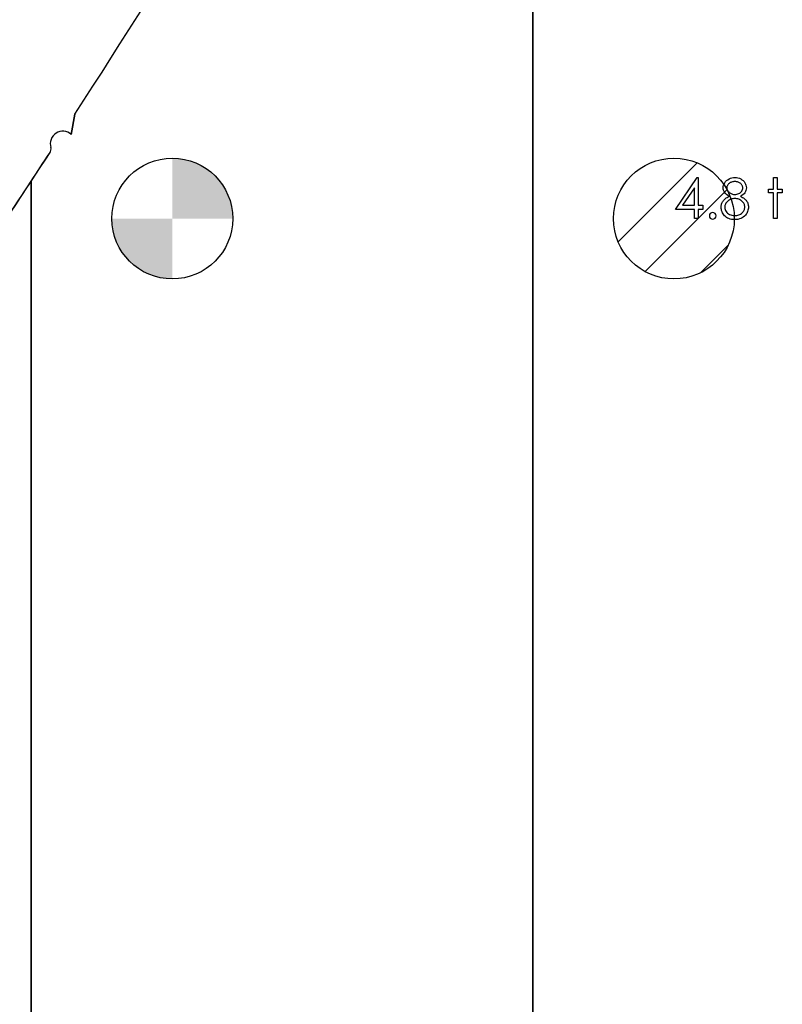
# Model space of a CAD drawing. Header units: inches. Extents: x 0.1 to 87.3, y 0.1 to 33.9.
# Tile 119 of 161: x 29.4 to 31.2, y 23.4 to 25.7. Entities that reach past the tile are written whole.
import ezdxf

# ---------------------------------------------------------------- set-up
doc = ezdxf.new("R2010")
doc.units = ezdxf.units.IN
doc.header["$MEASUREMENT"] = 0
doc.layers.add('NOTES', color=5, linetype='Continuous')
doc.dimstyles.new('SLDDIMSTYLE4', dxfattribs={"dimtxt": 0.18, "dimasz": 0.13, "dimexe": 0, "dimexo": 0.0625, "dimgap": 0, "dimtad": 0, "dimtih": 1, "dimtoh": 1, "dimdec": 0, "dimrnd": 1e-09, "dimzin": 0, "dimdsep": 46, "dimtxsty": 'Standard', "dimsah": 1, "dimcen": 0.09, "dimadec": 0, "dimazin": 0, "dimtfac": 0.13, "dimtdec": 0, "dimtofl": 0, "dimtmove": 0, "dimatfit": 3, "dimfxl": 0, "dimfrac": 2, "dimtolj": 1, "dimtzin": 0, "dimarcsym": 0})

# ---------------------------------------------------------------- blocks, each defined once
blk = doc.blocks.new('SW_HATCH_12')
at = {"color": 0, "linetype": 'Continuous', "lineweight": 18}
for p, q in [((0, 0), (-0.185, -0.185)), ((0.0697, -0.0629), (-0.1221, -0.2546)), ((0.0724, -0.1928), (0.0078, -0.2573))]:
    blk.add_line(p, q, dxfattribs=at)
blk = doc.blocks.new('SW_DOWELSYMBOL_1')
at = {"linetype": 'Continuous', "lineweight": 18}
h = blk.add_hatch(color=0, dxfattribs=at)
edge = h.paths.add_edge_path(flags=0)
edge.add_arc((0, 0), 0.1414, 0, 90)
edge.add_line((0, 0.1414), (0, 0))
edge.add_line((0, 0), (0.1414, 0))
h = blk.add_hatch(color=0, dxfattribs=at)
edge = h.paths.add_edge_path(flags=0)
edge.add_arc((0, 0), 0.1414, 180, 270)
edge.add_line((0, -0.1414), (0, 0))
edge.add_line((0, 0), (-0.1414, 0))
at = {"layer": 'NOTES', "color": 0}
blk.add_circle((0, 0), 0.1414, dxfattribs=at)

msp = doc.modelspace()

# ---------------------------------------------------------------- linework, layer by layer
at = {"color": 7, "linetype": 'Continuous', "lineweight": 25}
for p, q in [((30.624935, 22.257365), (30.624935, 27.327365)), ((30.624935, 27.327365), (30.624935, 22.257365)), ((29.544603, 25.402002), (29.553333, 25.44929)), ((29.553333, 25.44929), (29.544603, 25.402002)), ((29.451185, 22.257365), (29.451185, 25.292427)), ((29.451185, 25.292427), (29.451185, 22.257365))]:
    msp.add_line(p, q, dxfattribs=at)
at = {"color": 7, "linetype": 'Continuous', "flags": 128}
for points in [[(31.009716, 25.301018), (31.011425, 25.301018), (31.011425, 25.301018), (31.011425, 25.236115), (31.011425, 25.236115), (31.022243, 25.236115), (31.022243, 25.236115), (31.022243, 25.226499), (31.022243, 25.226499), (31.011425, 25.226499), (31.011425, 25.226499), (31.011425, 25.204865), (31.011425, 25.204865), (31.003012, 25.204865), (31.003012, 25.204865), (31.003012, 25.226499), (31.003012, 25.226499), (30.958541, 25.226499), (30.958541, 25.226499), (31.009716, 25.301018)], [(31.111091, 25.257092), (31.113382, 25.255871), (31.115504, 25.254613), (31.117457, 25.253298), (31.11926, 25.251965), (31.120913, 25.250575), (31.122397, 25.249129), (31.123711, 25.247664), (31.124876, 25.246143), (31.12589, 25.244584), (31.126772, 25.242969), (31.127524, 25.241298), (31.128124, 25.239589), (31.128613, 25.237805), (31.128951, 25.235983), (31.129139, 25.234105), (31.129214, 25.232171), (31.129214, 25.232171), (31.129101, 25.229466), (31.128763, 25.226837), (31.128218, 25.224283), (31.127448, 25.221823), (31.126434, 25.219419), (31.125214, 25.217128), (31.123786, 25.214893), (31.122115, 25.212752), (31.122115, 25.212752), (31.119824, 25.210348), (31.117307, 25.208245), (31.114547, 25.20648), (31.111542, 25.205034), (31.108312, 25.203907), (31.104856, 25.203099), (31.101156, 25.20263), (31.097231, 25.202461), (31.097231, 25.202461), (31.093457, 25.202611), (31.089907, 25.203024), (31.086583, 25.203738), (31.083522, 25.204714), (31.080667, 25.205991), (31.078076, 25.20755), (31.075709, 25.209372), (31.073568, 25.211494), (31.071672, 25.213785), (31.070038, 25.216133), (31.068667, 25.218536), (31.067521, 25.220997), (31.066639, 25.223513), (31.066019, 25.226086), (31.065643, 25.228715), (31.065512, 25.231401), (31.065512, 25.231401), (31.065587, 25.233373), (31.065794, 25.235288), (31.066132, 25.237148), (31.066601, 25.238969), (31.067221, 25.240734), (31.067972, 25.242443), (31.068855, 25.244115), (31.069869, 25.24573), (31.071052, 25.247308), (31.072385, 25.248829), (31.073906, 25.250312), (31.075597, 25.251758), (31.077437, 25.253167), (31.079465, 25.254519), (31.081644, 25.255834), (31.08401, 25.257092), (31.08401, 25.257092), (31.080799, 25.258951), (31.078019, 25.261036), (31.075672, 25.263308), (31.073737, 25.265806), (31.072235, 25.268454), (31.071183, 25.271196), (31.070526, 25.274032), (31.07032, 25.276961), (31.07032, 25.276961), (31.070545, 25.279947), (31.071221, 25.282896), (31.072367, 25.285825), (31.073944, 25.288699), (31.075935, 25.291422), (31.078263, 25.293826), (31.08093, 25.295929), (31.083954, 25.297732), (31.087222, 25.299178), (31.090621, 25.300192), (31.094133, 25.300812), (31.097795, 25.301018), (31.097795, 25.301018), (31.101363, 25.300812), (31.104781, 25.300192), (31.108067, 25.29914), (31.111222, 25.297694), (31.114152, 25.295891), (31.116725, 25.293769), (31.118979, 25.291366), (31.120894, 25.288661), (31.122434, 25.285788), (31.123523, 25.282821), (31.124181, 25.279797), (31.124406, 25.276698), (31.124406, 25.276698), (31.124199, 25.273656), (31.12358, 25.270783), (31.122528, 25.268078), (31.121082, 25.265543), (31.119204, 25.263177), (31.116932, 25.260998), (31.114208, 25.258951), (31.111091, 25.257092)], [(31.188108, 25.301018), (31.196521, 25.301018), (31.196521, 25.301018), (31.196521, 25.273374), (31.196521, 25.273374), (31.208541, 25.273374), (31.208541, 25.273374), (31.208541, 25.264961), (31.208541, 25.264961), (31.196521, 25.264961), (31.196521, 25.264961), (31.196521, 25.204865), (31.196521, 25.204865), (31.188108, 25.204865), (31.188108, 25.204865), (31.188108, 25.264961), (31.188108, 25.264961), (31.176089, 25.264961), (31.176089, 25.264961), (31.176089, 25.273374), (31.176089, 25.273374), (31.188108, 25.273374), (31.188108, 25.273374), (31.188108, 25.301018)], [(31.003012, 25.236115), (31.003012, 25.27683), (31.003012, 25.27683), (30.975067, 25.236115), (30.975067, 25.236115), (31.003012, 25.236115)], [(31.097325, 25.291403), (31.095353, 25.291328), (31.093475, 25.29114), (31.091691, 25.290802), (31.089982, 25.290333), (31.088348, 25.289713), (31.086827, 25.28898), (31.085381, 25.288098), (31.08401, 25.287084), (31.082771, 25.285976), (31.0817, 25.28483), (31.080799, 25.283628), (31.080048, 25.28237), (31.079484, 25.281055), (31.079071, 25.279703), (31.078808, 25.278295), (31.078733, 25.27683), (31.078733, 25.27683), (31.078827, 25.275365), (31.07909, 25.273956), (31.079522, 25.272567), (31.08016, 25.271215), (31.080949, 25.2699), (31.081926, 25.268604), (31.083071, 25.267365), (31.084405, 25.266144), (31.085851, 25.265017), (31.087372, 25.264041), (31.088931, 25.263233), (31.090564, 25.262557), (31.092255, 25.262031), (31.094001, 25.261655), (31.095804, 25.26143), (31.097663, 25.261355), (31.097663, 25.261355), (31.100048, 25.261486), (31.102377, 25.2619), (31.104631, 25.262576), (31.106828, 25.263515), (31.108875, 25.264698), (31.110678, 25.266088), (31.112237, 25.267665), (31.11357, 25.269449), (31.114622, 25.271346), (31.115392, 25.273224), (31.115842, 25.275121), (31.115993, 25.277018), (31.115993, 25.277018), (31.115917, 25.278351), (31.115692, 25.279647), (31.115316, 25.280905), (31.114791, 25.282163), (31.114115, 25.283384), (31.113307, 25.284567), (31.11233, 25.285731), (31.111204, 25.286877), (31.109945, 25.287929), (31.108556, 25.288849), (31.107016, 25.289638), (31.105344, 25.290276), (31.103541, 25.290765), (31.101607, 25.291121), (31.099541, 25.291328), (31.097325, 25.291403)], [(31.09787, 25.25174), (31.095372, 25.251646), (31.092987, 25.251345), (31.090696, 25.250876), (31.088517, 25.2502), (31.086433, 25.249317), (31.084442, 25.248247), (31.082564, 25.246988), (31.080799, 25.245542), (31.079184, 25.243965), (31.077794, 25.242331), (31.076611, 25.240622), (31.075653, 25.238856), (31.074883, 25.237016), (31.074357, 25.235119), (31.074038, 25.233147), (31.073925, 25.231119), (31.073925, 25.231119), (31.074113, 25.228603), (31.074658, 25.22618), (31.075578, 25.223795), (31.076855, 25.221504), (31.07847, 25.219363), (31.080386, 25.217504), (31.082583, 25.21587), (31.085081, 25.214518), (31.087841, 25.213447), (31.09079, 25.212696), (31.093964, 25.212226), (31.097325, 25.212076), (31.097325, 25.212076), (31.099954, 25.21217), (31.102433, 25.212452), (31.104781, 25.212921), (31.106978, 25.213579), (31.109044, 25.214405), (31.110978, 25.215438), (31.112781, 25.21664), (31.114434, 25.218048), (31.115917, 25.219569), (31.117213, 25.221166), (31.118321, 25.222818), (31.119204, 25.224527), (31.119899, 25.226293), (31.120406, 25.228133), (31.120706, 25.23003), (31.1208, 25.232002), (31.1208, 25.232002), (31.120688, 25.233917), (31.120387, 25.235758), (31.119861, 25.237561), (31.119129, 25.239307), (31.118171, 25.240997), (31.117025, 25.242631), (31.115655, 25.244209), (31.114077, 25.24573), (31.112349, 25.247138), (31.110546, 25.248359), (31.10865, 25.249392), (31.106659, 25.250237), (31.104593, 25.250894), (31.102433, 25.251364), (31.100199, 25.251646), (31.09787, 25.25174)]]:
    msp.add_lwpolyline(points, dxfattribs=at)
at = {"color": 7, "linetype": 'Continuous', "lineweight": 25}
for centre in [(29.781185, 25.204865), (30.954935, 25.204865), (30.954935, 25.204865)]:
    msp.add_circle(centre, 0.141375, dxfattribs=at)
for centre, radius, start, end in [((8.263819, 39.201135), 25.344756, 327.1397816, 329.9650774), ((8.263819, 39.201135), 25.344756, 327.1397816, 329.9650774), ((29.525185, 25.379758), 0.029528, 48.880181, 196.113009), ((29.525185, 25.379758), 0.029528, 48.880181, 196.113009), ((29.482633, 25.367466), 0.014764, 326.89754, 16.113009), ((29.482633, 25.367466), 0.014764, 326.89754, 16.113009), ((8.263819, 39.201135), 25.344756, 325.384301, 326.8975404), ((8.263819, 39.201135), 25.344756, 326.7166078, 326.8975404), ((8.263819, 39.201135), 25.344756, 325.384301, 326.7166078)]:
    msp.add_arc(centre, radius, start, end, dxfattribs=at)
at = {"color": 7, "linetype": 'Continuous'}
msp.add_arc((31.04568, 25.211475), 0.007812, 90.000289, 89.999711, dxfattribs=at)

# ---------------------------------------------------------------- block references
at = {"color": 5, "linetype": 'Continuous', "lineweight": 18}
msp.add_blockref('SW_HATCH_12', (31.009443, 25.335309), dxfattribs=at)
at = {"layer": 'NOTES'}
msp.add_blockref('SW_DOWELSYMBOL_1', (29.781185, 25.204865), dxfattribs=at)

# ---------------------------------------------------------------- leaders
msp.add_leader([(27.340204, 23.54089), (29.352068, 28.523342), (29.602068, 28.523342)], dimstyle='SLDDIMSTYLE4', dxfattribs=at)

doc.saveas('drawing.dxf')
